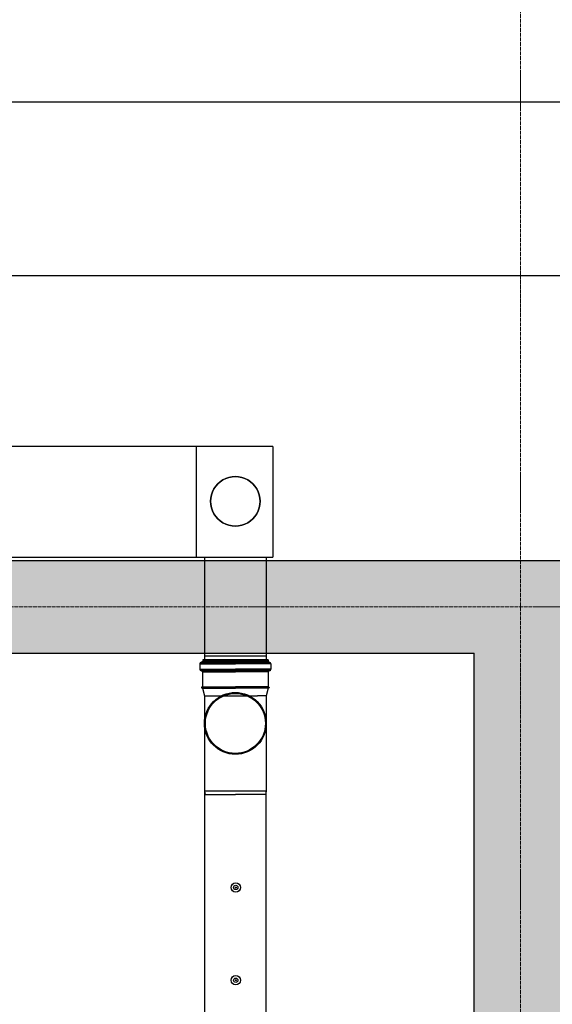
# Model space of a CAD drawing. Header units: millimetres. Extents: x -374129 to 1163271, y -112652 to 695637.
# Tile 44 of 230: x 10981 to 12703, y -35126 to -31942. Entities that reach past the tile are written whole.
import ezdxf

# ---------------------------------------------------------------- set-up
doc = ezdxf.new("R2010")
doc.units = ezdxf.units.MM
doc.linetypes.add('ACAD_ISO04W100', pattern=[30, 24, -3, 0, -3])
for name, color, linetype in [('KRT_kreskowanie', 252, 'Continuous'), ('KRT_sciany', 2, 'Continuous'), ('KRT_technologia', 30, 'Continuous')]:
    doc.layers.add(name, color=color, linetype=linetype)
doc.layers.add('KRT_osie', color=55, linetype='ACAD_ISO04W100', lineweight=18)

# ---------------------------------------------------------------- blocks, each defined once
blk = doc.blocks.new('IS_KAO_trójnik_200_góra')
at = {"layer": 'KRT_technologia', "linetype": 'Continuous', "transparency": 33554687}
for p, q in [((34910.88, 13526.05), (34909.2, 13526.05)), ((34909.2, 13526.05), (34909.2, 13514.58)), ((34910.88, 13526.05), (34910.88, 13514.58)), ((34869.72, 13524.58), (34868.63, 13524.29)), ((34868.63, 13524.29), (34868.63, 13514.58)), ((34897.28, 13524.58), (34869.72, 13524.58)), ((34869.72, 13504.58), (34869.72, 13524.58)), ((34900.61, 13524.58), (34897.28, 13524.58)), ((34903.02, 13525.22), (34900.61, 13524.58)), ((34900.61, 13524.58), (34900.61, 13507.41)), ((34903.02, 13525.22), (34901.38, 13524.78)), ((34903.05, 13525.07), (34903.05, 13514.58)), ((34903.07, 13525.27), (34903.12, 13525.45)), ((34903.14, 13525.32), (34903.14, 13514.58)), ((34903.29, 13525.51), (34903.19, 13525.51)), ((34903.34, 13525.32), (34903.34, 13514.58)), ((34903.41, 13525.29), (34903.36, 13525.45)), ((34903.43, 13525.08), (34903.43, 13514.58)), ((34908.29, 13525.23), (34903.48, 13525.23)), ((34908.29, 13525.23), (34908.29, 13514.58)), ((34908.54, 13525.16), (34908.54, 13514.58)), ((34908.83, 13525.74), (34908.83, 13514.58)), ((34911.25, 13525.74), (34911.25, 13514.58)), ((34911.43, 13525.55), (34911.43, 13525.47)), ((34911.55, 13525.07), (34911.55, 13514.58)), ((34912.15, 13525.14), (34911.79, 13525.14)), ((34911.79, 13525.14), (34911.79, 13514.58)), ((34912.15, 13525.07), (34912.15, 13514.58)), ((34912.22, 13514.58), (34912.22, 13525.07)), ((34868.63, 13504.87), (34868.63, 13514.58)), ((34903.05, 13504.09), (34903.05, 13514.58)), ((34903.14, 13503.84), (34903.14, 13514.58)), ((34903.34, 13503.84), (34903.34, 13514.58)), ((34903.43, 13504.08), (34903.43, 13514.58)), ((34908.29, 13503.92), (34908.29, 13514.58)), ((34908.54, 13504), (34908.54, 13514.58)), ((34908.83, 13503.42), (34908.83, 13514.58)), ((34909.2, 13503.11), (34909.2, 13514.58)), ((34910.88, 13503.11), (34910.88, 13514.58)), ((34911.25, 13503.42), (34911.25, 13514.58)), ((34911.55, 13504.09), (34911.55, 13514.58)), ((34911.79, 13504.01), (34911.79, 13514.58)), ((34912.15, 13504.09), (34912.15, 13514.58)), ((34912.22, 13514.58), (34912.22, 13504.09)), ((34900.61, 13504.58), (34900.61, 13507.41)), ((34869.72, 13504.58), (34868.63, 13504.87)), ((34897.28, 13504.58), (34869.72, 13504.58)), ((34900.61, 13504.58), (34897.28, 13504.58)), ((34903.02, 13503.93), (34900.61, 13504.58)), ((34903.07, 13503.88), (34903.12, 13503.7)), ((34903.29, 13503.65), (34903.19, 13503.65)), ((34903.41, 13503.87), (34903.36, 13503.7)), ((34908.29, 13503.92), (34903.48, 13503.92)), ((34911.43, 13503.6), (34911.43, 13503.68)), ((34912.15, 13504.01), (34911.79, 13504.01)), ((34910.88, 13503.11), (34909.2, 13503.11))]:
    blk.add_line(p, q, dxfattribs=at)
at = {"layer": 'KRT_technologia'}
for radius in [10, 9.7]:
    blk.add_circle((34891.65, 13514.58), radius, dxfattribs=at)
at = {"layer": 'KRT_technologia', "linetype": 'Continuous', "transparency": 33554687}
for centre, radius, start, end in [((34909.2, 13525.51), 0.545, 90, 174.2608), ((34910.88, 13525.51), 0.545, 5, 90), ((34903, 13525.29), 0.0727, 285, 345), ((34903.19, 13525.43), 0.0727, 90, 165), ((34903.29, 13525.43), 0.0727, 15, 90), ((34903.48, 13525.31), 0.0727, 195, 270), ((34908.29, 13525.6), 0.364, 270, 354.2608), ((34911.79, 13525.51), 0.364, 185, 270), ((34912.15, 13525.07), 0.0727, 0, 90), ((34903, 13503.86), 0.0727, 15, 75), ((34903.19, 13503.72), 0.0727, 195, 270), ((34903.29, 13503.72), 0.0727, 270, 345), ((34903.48, 13503.85), 0.0727, 90, 165), ((34908.29, 13503.56), 0.364, 5.7392, 90), ((34909.2, 13503.65), 0.545, 185.7392, 270), ((34910.88, 13503.65), 0.545, 270, 355), ((34911.79, 13503.65), 0.364, 90, 175), ((34912.15, 13504.09), 0.0727, 270, 0)]:
    blk.add_arc(centre, radius, start, end, dxfattribs=at)
blk = doc.blocks.new('sys napowietrzania')
at = {"layer": 'KRT_technologia', "linetype": 'ByBlock', "lineweight": -2}
for p, q in [((16322.9, -121.76, 904.27), (10602.37, -121.76, 904.27)), ((10602.37, -681.76, 904.27), (16322.9, -681.76, 904.27)), ((12819.9, -1234.26, -2050), (11126.17, -1234.26, -2050)), ((8118.2, -1592.96, -1963.15), (12819.9, -1592.96, -1898.33)), ((12598.28, -1911.66, -3130.26), (12798.28, -1911.66, -3130.26))]:
    blk.add_line(p, q, dxfattribs=at)
at = {"layer": 'KRT_technologia', "linetype": 'Continuous', "lineweight": -2, "extrusion": (3.06162e-16, -1, 1.04899e-15)}
blk.add_line((12573.2, -1592.96, -1785.14), (12573.2, -1234.26, -1785.14), dxfattribs=at)
at = {"layer": 'KRT_technologia', "linetype": 'ByBlock', "lineweight": -2, "extrusion": (1.22465e-16, -2.46519e-32, -1)}
blk.add_line((12819.9, -1234.26, -2050), (12819.9, -1592.96, -2050), dxfattribs=at)
at = {"layer": 'KRT_technologia'}
for p, q in [((12598.2, -1592.96, -3548.44), (12598.29, -1924.16, -4537.56)), ((12798.2, -1592.96, -3548.44), (12798.2, -1924.16, -4475.38))]:
    blk.add_line(p, q, dxfattribs=at)
at = {"layer": 'KRT_technologia', "linetype": 'Continuous', "transparency": 33554687, "elevation": -3130.26}
blk.add_lwpolyline([(12798.28, -12485.01), (12798.28, -10582.71), (12798.28, -2349.21), (12598.28, -2349.21), (12598.28, -10582.71), (12598.28, -12485.01), (12698.28, -12485.01), (12798.28, -12485.01), (12795.11, -12495.38), (12698.28, -12495.38), (12601.45, -12495.38), (12598.28, -12485.01)], dxfattribs=at)
at = {"layer": 'KRT_technologia'}
for centre, radius in [((12699.62, -2660.34, -3130.26), 15), ((12699.62, -2660.34, -3130.26), 7), ((12699.62, -2660.34, -3130.26), 1.5), ((12699.62, -2960.34, -3130.26), 15), ((12699.62, -2960.34, -3130.26), 7), ((12699.62, -2960.34, -3130.26), 1.5)]:
    blk.add_circle(centre, radius, dxfattribs=at)
at = {"layer": 'KRT_technologia', "linetype": 'Continuous', "lineweight": -3}
for centre, major_axis in [((12698.2, -1411.89, -2467.64), (80, 0)), ((12698.2, -1411.89, -1785.14), (80, 0)), ((12698.2, -1411.89, -2467.64), (-80, 0)), ((12698.2, -1411.89, -1785.14), (-80, 0))]:
    blk.add_ellipse(centre, major_axis=major_axis, ratio=1, start_param=0, end_param=3.1415927, dxfattribs=at)
at = {"layer": 'KRT_technologia', "linetype": 'Continuous', "lineweight": -3, "extrusion": (-4.39993e-13, 1.46617e-13, -1)}
for major_axis in [(0, -80), (0, 80)]:
    blk.add_ellipse((12698.2, -1411.89, -3130.26), major_axis=major_axis, ratio=1, start_param=0, end_param=3.1415927, dxfattribs=at)
at = {"layer": 'KRT_technologia', "xscale": 10, "yscale": 10, "zscale": 10, "rotation": 90}
blk.add_blockref('IS_KAO_trójnik_200_góra', (147844.06, -351046.37, -3130.26), dxfattribs=at)

msp = doc.modelspace()

# ---------------------------------------------------------------- hatches: boundary and pattern name
at = {"layer": 'KRT_kreskowanie'}
h = msp.add_hatch(dxfattribs=at)
h.set_pattern_fill('ANSI33', color=256, scale=20, style=0)
h.set_pattern_definition([(45, (-1e-05, 3009.36), (-89.80256, 89.80256), []), (45, (89.8, 3009.36), (-89.80256, 89.80256), [63.5, -31.75])])
h.paths.add_polyline_path([(6450, -33990.64), (12450, -33990.64), (12450, -46990.64), (12750, -46990.64), (12750, -33990.64), (18750, -33990.64), (18750, -46990.64), (19050, -46990.64), (19050, -33690.64), (-150, -33690.64), (-150, -46990.64), (150, -46990.64), (150, -33990.64), (6150, -33990.64), (6150, -46990.64), (6450, -46990.64)])

# ---------------------------------------------------------------- linework, layer by layer
at = {"layer": 'KRT_osie', "ltscale": 0.5}
for p, q in [((12600, -27801.99), (12600, -48285.63)), ((-5554.82, -33840.64), (73659.31, -33840.64))]:
    msp.add_line(p, q, dxfattribs=at)
at = {"layer": 'KRT_sciany'}
for p, q in [((-150, -33690.64), (19050, -33690.64)), ((6450, -33990.64), (12450, -33990.64)), ((12450, -46990.64), (12450, -33990.64))]:
    msp.add_line(p, q, dxfattribs=at)

# ---------------------------------------------------------------- block references
msp.add_blockref('sys napowietrzania', (-1019.98, -32087.66, 3070))

doc.saveas('drawing.dxf')
